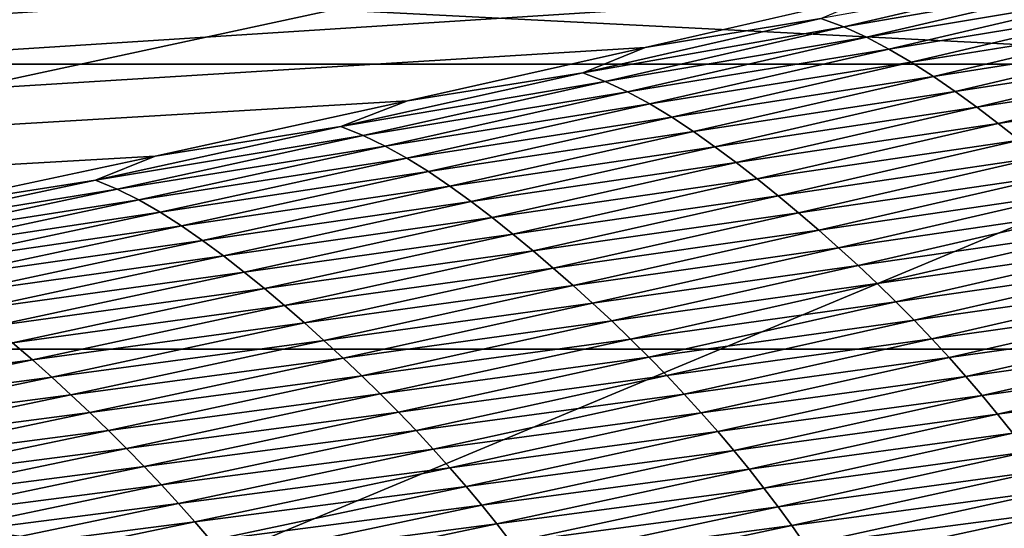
# Model space of a CAD drawing. Extents: x -65 to 446, y -88 to 1542.
# Tile 155 of 223: x 60.53 to 61.22, y -20.626 to -20.269. Entities that reach past the tile are written whole.
import ezdxf

# ---------------------------------------------------------------- set-up
doc = ezdxf.new("R2010")
doc.units = 0
doc.header["$LTSCALE"] = 74.25
for name, color, linetype in [('16', 7, 'CONTINUOUS'), ('34', 7, 'CONTINUOUS'), ('35', 7, 'CONTINUOUS'), ('360', 7, 'CONTINUOUS'), ('382', 7, 'CONTINUOUS'), ('522', 7, 'CONTINUOUS'), ('6', 7, 'CONTINUOUS'), ('730', 7, 'CONTINUOUS'), ('880', 7, 'CONTINUOUS'), ('884', 7, 'CONTINUOUS')]:
    doc.layers.add(name, color=color, linetype=linetype)

msp = doc.modelspace()

# ---------------------------------------------------------------- linework, layer by layer
at = {"layer": '16', "linetype": 'CONTINUOUS'}
for points in [[(61.5, -22.7), (61.5, -20.3), (55.75, -20.3, 9.95929), (61.5, -22.7)], [(61.5, -22.7), (55.75, -20.3, 9.95929), (55.75, -22.7, 9.95929), (61.5, -22.7)]]:
    msp.add_3dface(points, dxfattribs=at)
at = {"layer": '34', "linetype": 'CONTINUOUS'}
for points in [[(55.75, -20.3, -9.95929), (55.6, -20, -9.69948), (61.2, -20), (55.75, -20.3, -9.95929)], [(61.5, -20.3), (55.75, -20.3, -9.95929), (61.2, -20), (61.5, -20.3)]]:
    msp.add_3dface(points, dxfattribs=at)
at = {"layer": '35', "linetype": 'CONTINUOUS'}
for points in [[(61.5, -20.3), (61.2, -20), (55.6, -20, 9.69948), (61.5, -20.3)], [(61.5, -20.3), (55.6, -20, 9.69948), (55.75, -20.3, 9.95929), (61.5, -20.3)]]:
    msp.add_3dface(points, dxfattribs=at)
at = {"layer": '360', "color": 7, "linetype": 'CONTINUOUS'}
for points in [[(58.54071, -18.23446, -13.52983), (65.995, -19.13135, -0.4), (59.64452, -20.5, -12.76649), (58.54071, -18.23446, -13.52983)], [(59.64452, -20.5, -12.76649), (65.995, -19.13135, -0.4), (62.13891, -20.5, -10.42338), (59.64452, -20.5, -12.76649)]]:
    msp.add_3dface(points, dxfattribs=at)
at = {"layer": '382', "color": 7, "linetype": 'CONTINUOUS'}
for points in [[(56.64744, -20.85363, -14.3925), (56.70888, -20.5, -14.52553), (62.0278, -20.85356, -10.32798), (56.64744, -20.85363, -14.3925)], [(56.70888, -20.5, -14.52553), (59.64452, -20.5, -12.76649), (62.0278, -20.85356, -10.32798), (56.70888, -20.5, -14.52553)], [(59.64452, -20.5, -12.76649), (62.13891, -20.5, -10.42338), (62.0278, -20.85356, -10.32798), (59.64452, -20.5, -12.76649)]]:
    msp.add_3dface(points, dxfattribs=at)
at = {"layer": '522', "color": 7, "linetype": 'CONTINUOUS'}
for points in [[(63.9, -18.9401, 0), (50, -16.5, 13.9), (63.9, -32.5), (63.9, -18.9401, 0)], [(63.9, -32.5), (50, -16.5, 13.9), (59.82849, -32.32842, 9.82979), (63.9, -32.5)]]:
    msp.add_3dface(points, dxfattribs=at)
at = {"layer": '6', "linetype": 'CONTINUOUS'}
for points in [[(55.75, -20.3, -9.95929), (61.5, -20.3), (55.75, -22.7, -9.95929), (55.75, -20.3, -9.95929)], [(55.75, -22.7, -9.95929), (61.5, -20.3), (61.5, -22.7), (55.75, -22.7, -9.95929)]]:
    msp.add_3dface(points, dxfattribs=at)
at = {"layer": '730', "color": 7, "linetype": 'CONTINUOUS'}
for points in [[(59.9296, -20.0576, 9.8693), (50.23849, -20.9509, 13.99797), (61.90504, -20.06089, 9.88576), (59.9296, -20.0576, 9.8693)], [(61.90504, -20.06089, 9.88576), (50.23849, -20.9509, 13.99797), (61.7561, -20.09913, 10.07638), (61.90504, -20.06089, 9.88576)], [(61.7561, -20.09913, 10.07638), (50.23849, -20.9509, 13.99797), (61.60451, -20.1372, 10.26476), (61.7561, -20.09913, 10.07638)], [(61.60451, -20.1372, 10.26476), (50.23849, -20.9509, 13.99797), (61.45002, -20.17515, 10.45113), (61.60451, -20.1372, 10.26476)], [(61.45002, -20.17515, 10.45113), (50.23849, -20.9509, 13.99797), (61.29243, -20.213, 10.63567), (61.45002, -20.17515, 10.45113)], [(61.29243, -20.213, 10.63567), (50.23849, -20.9509, 13.99797), (61.13188, -20.25074, 10.81835), (61.29243, -20.213, 10.63567)], [(61.13188, -20.25074, 10.81835), (50.23849, -20.9509, 13.99797), (60.96829, -20.28834, 10.99908), (61.13188, -20.25074, 10.81835)], [(60.96829, -20.28834, 10.99908), (50.23849, -20.9509, 13.99797), (60.80153, -20.32578, 11.17779), (60.96829, -20.28834, 10.99908)], [(60.80153, -20.32578, 11.17779), (50.23849, -20.9509, 13.99797), (60.62457, -20.36458, 11.36171), (60.80153, -20.32578, 11.17779)], [(60.62457, -20.36458, 11.36171), (50.23849, -20.9509, 13.99797), (60.44416, -20.4032, 11.54353), (60.62457, -20.36458, 11.36171)]]:
    msp.add_3dface(points, dxfattribs=at)
at = {"layer": '880', "color": 7, "linetype": 'CONTINUOUS'}
for points in [[(61.27204, -20.23555, 10.73291), (61.09147, -20.26804, 10.89867), (61.10749, -20.27399, 10.9183), (61.27204, -20.23555, 10.73291)], [(61.27204, -20.23555, 10.73291), (61.10749, -20.27399, 10.9183), (61.2882, -20.24264, 10.75281), (61.27204, -20.23555, 10.73291)], [(61.2882, -20.24264, 10.75281), (61.10749, -20.27399, 10.9183), (61.12339, -20.2812, 10.93852), (61.2882, -20.24264, 10.75281)], [(61.2882, -20.24264, 10.75281), (61.12339, -20.2812, 10.93852), (61.30424, -20.25081, 10.7732), (61.2882, -20.24264, 10.75281)], [(61.13188, -20.25074, 10.81835), (60.96829, -20.28834, 10.99908), (61.09147, -20.26804, 10.89867), (61.13188, -20.25074, 10.81835)], [(61.30424, -20.25081, 10.7732), (61.12339, -20.2812, 10.93852), (61.13917, -20.28949, 10.95925), (61.30424, -20.25081, 10.7732)], [(61.30424, -20.25081, 10.7732), (61.13917, -20.28949, 10.95925), (61.32013, -20.25989, 10.79397), (61.30424, -20.25081, 10.7732)], [(61.32013, -20.25989, 10.79397), (61.13917, -20.28949, 10.95925), (61.15481, -20.29869, 10.98036), (61.32013, -20.25989, 10.79397)], [(61.32013, -20.25989, 10.79397), (61.15481, -20.29869, 10.98036), (61.33589, -20.26972, 10.81502), (61.32013, -20.25989, 10.79397)], [(61.09147, -20.26804, 10.89867), (60.96829, -20.28834, 10.99908), (60.92451, -20.30612, 11.08119), (61.09147, -20.26804, 10.89867)], [(61.09147, -20.26804, 10.89867), (60.92451, -20.30612, 11.08119), (61.10749, -20.27399, 10.9183), (61.09147, -20.26804, 10.89867)], [(61.33589, -20.26972, 10.81502), (61.15481, -20.29869, 10.98036), (61.17031, -20.30864, 11.00176), (61.33589, -20.26972, 10.81502)], [(61.33589, -20.26972, 10.81502), (61.17031, -20.30864, 11.00176), (61.35149, -20.28016, 10.83628), (61.33589, -20.26972, 10.81502)], [(61.10749, -20.27399, 10.9183), (60.92451, -20.30612, 11.08119), (60.94027, -20.31217, 11.10111), (61.10749, -20.27399, 10.9183)], [(61.10749, -20.27399, 10.9183), (60.94027, -20.31217, 11.10111), (61.12339, -20.2812, 10.93852), (61.10749, -20.27399, 10.9183)], [(61.12339, -20.2812, 10.93852), (60.94027, -20.31217, 11.10111), (60.95592, -20.31949, 11.12165), (61.12339, -20.2812, 10.93852)], [(61.12339, -20.2812, 10.93852), (60.95592, -20.31949, 11.12165), (61.13917, -20.28949, 10.95925), (61.12339, -20.2812, 10.93852)], [(61.35149, -20.28016, 10.83628), (61.17031, -20.30864, 11.00176), (61.18565, -20.3192, 11.02338), (61.35149, -20.28016, 10.83628)], [(61.35149, -20.28016, 10.83628), (61.18565, -20.3192, 11.02338), (61.36692, -20.29109, 10.85773), (61.35149, -20.28016, 10.83628)], [(60.96829, -20.28834, 10.99908), (60.80153, -20.32578, 11.17779), (60.92451, -20.30612, 11.08119), (60.96829, -20.28834, 10.99908)], [(61.13917, -20.28949, 10.95925), (60.95592, -20.31949, 11.12165), (60.97145, -20.3279, 11.14269), (61.13917, -20.28949, 10.95925)], [(61.13917, -20.28949, 10.95925), (60.97145, -20.3279, 11.14269), (61.15481, -20.29869, 10.98036), (61.13917, -20.28949, 10.95925)], [(61.36692, -20.29109, 10.85773), (61.18565, -20.3192, 11.02338), (61.20082, -20.33023, 11.04518), (61.36692, -20.29109, 10.85773)], [(61.36692, -20.29109, 10.85773), (61.20082, -20.33023, 11.04518), (61.38217, -20.30239, 10.87934), (61.36692, -20.29109, 10.85773)], [(61.15481, -20.29869, 10.98036), (60.97145, -20.3279, 11.14269), (60.98684, -20.33722, 11.16412), (61.15481, -20.29869, 10.98036)], [(61.15481, -20.29869, 10.98036), (60.98684, -20.33722, 11.16412), (61.17031, -20.30864, 11.00176), (61.15481, -20.29869, 10.98036)], [(61.38217, -20.30239, 10.87934), (61.20082, -20.33023, 11.04518), (61.21582, -20.34163, 11.06716), (61.38217, -20.30239, 10.87934)], [(61.38217, -20.30239, 10.87934), (61.21582, -20.34163, 11.06716), (61.39723, -20.31399, 10.90108), (61.38217, -20.30239, 10.87934)], [(60.92451, -20.30612, 11.08119), (60.80153, -20.32578, 11.17779), (60.75492, -20.34391, 11.26106), (60.92451, -20.30612, 11.08119)], [(60.92451, -20.30612, 11.08119), (60.75492, -20.34391, 11.26106), (60.94027, -20.31217, 11.10111), (60.92451, -20.30612, 11.08119)], [(61.17031, -20.30864, 11.00176), (60.98684, -20.33722, 11.16412), (61.00209, -20.34729, 11.18586), (61.17031, -20.30864, 11.00176)], [(61.17031, -20.30864, 11.00176), (61.00209, -20.34729, 11.18586), (61.18565, -20.3192, 11.02338), (61.17031, -20.30864, 11.00176)], [(60.94027, -20.31217, 11.10111), (60.75492, -20.34391, 11.26106), (60.77045, -20.35007, 11.28126), (60.94027, -20.31217, 11.10111)], [(60.94027, -20.31217, 11.10111), (60.77045, -20.35007, 11.28126), (60.95592, -20.31949, 11.12165), (60.94027, -20.31217, 11.10111)], [(61.39723, -20.31399, 10.90108), (61.21582, -20.34163, 11.06716), (61.23063, -20.35332, 11.08926), (61.39723, -20.31399, 10.90108)], [(60.95592, -20.31949, 11.12165), (60.77045, -20.35007, 11.28126), (60.78586, -20.35749, 11.30208), (60.95592, -20.31949, 11.12165)], [(60.95592, -20.31949, 11.12165), (60.78586, -20.35749, 11.30208), (60.97145, -20.3279, 11.14269), (60.95592, -20.31949, 11.12165)], [(61.18565, -20.3192, 11.02338), (61.00209, -20.34729, 11.18586), (61.01718, -20.35795, 11.20781), (61.18565, -20.3192, 11.02338)], [(61.18565, -20.3192, 11.02338), (61.01718, -20.35795, 11.20781), (61.20082, -20.33023, 11.04518), (61.18565, -20.3192, 11.02338)], [(60.80153, -20.32578, 11.17779), (60.62457, -20.36458, 11.36171), (60.75492, -20.34391, 11.26106), (60.80153, -20.32578, 11.17779)], [(60.97145, -20.3279, 11.14269), (60.78586, -20.35749, 11.30208), (60.80114, -20.36601, 11.32342), (60.97145, -20.3279, 11.14269)], [(60.97145, -20.3279, 11.14269), (60.80114, -20.36601, 11.32342), (60.98684, -20.33722, 11.16412), (60.97145, -20.3279, 11.14269)], [(61.20082, -20.33023, 11.04518), (61.01718, -20.35795, 11.20781), (61.03211, -20.36909, 11.22995), (61.20082, -20.33023, 11.04518)], [(61.20082, -20.33023, 11.04518), (61.03211, -20.36909, 11.22995), (61.21582, -20.34163, 11.06716), (61.20082, -20.33023, 11.04518)], [(60.98684, -20.33722, 11.16412), (60.80114, -20.36601, 11.32342), (60.81629, -20.37545, 11.34517), (60.98684, -20.33722, 11.16412)], [(60.98684, -20.33722, 11.16412), (60.81629, -20.37545, 11.34517), (61.00209, -20.34729, 11.18586), (60.98684, -20.33722, 11.16412)], [(60.75492, -20.34391, 11.26106), (60.62457, -20.36458, 11.36171), (60.58274, -20.38139, 11.43823), (60.75492, -20.34391, 11.26106)], [(60.75492, -20.34391, 11.26106), (60.58274, -20.38139, 11.43823), (60.77045, -20.35007, 11.28126), (60.75492, -20.34391, 11.26106)], [(61.21582, -20.34163, 11.06716), (61.03211, -20.36909, 11.22995), (61.04686, -20.38059, 11.25227), (61.21582, -20.34163, 11.06716)], [(61.21582, -20.34163, 11.06716), (61.04686, -20.38059, 11.25227), (61.23063, -20.35332, 11.08926), (61.21582, -20.34163, 11.06716)], [(60.77045, -20.35007, 11.28126), (60.58274, -20.38139, 11.43823), (60.59804, -20.38765, 11.4587), (60.77045, -20.35007, 11.28126)], [(60.77045, -20.35007, 11.28126), (60.59804, -20.38765, 11.4587), (60.78586, -20.35749, 11.30208), (60.77045, -20.35007, 11.28126)], [(61.00209, -20.34729, 11.18586), (60.81629, -20.37545, 11.34517), (60.83129, -20.38563, 11.36721), (61.00209, -20.34729, 11.18586)], [(61.00209, -20.34729, 11.18586), (60.83129, -20.38563, 11.36721), (61.01718, -20.35795, 11.20781), (61.00209, -20.34729, 11.18586)], [(60.78586, -20.35749, 11.30208), (60.59804, -20.38765, 11.4587), (60.61321, -20.39518, 11.4798), (60.78586, -20.35749, 11.30208)], [(60.78586, -20.35749, 11.30208), (60.61321, -20.39518, 11.4798), (60.80114, -20.36601, 11.32342), (60.78586, -20.35749, 11.30208)], [(61.01718, -20.35795, 11.20781), (60.83129, -20.38563, 11.36721), (60.84615, -20.3964, 11.38948), (61.01718, -20.35795, 11.20781)], [(61.01718, -20.35795, 11.20781), (60.84615, -20.3964, 11.38948), (61.03211, -20.36909, 11.22995), (61.01718, -20.35795, 11.20781)], [(61.23063, -20.35332, 11.08926), (61.04686, -20.38059, 11.25227), (61.06142, -20.39235, 11.27472), (61.23063, -20.35332, 11.08926)], [(61.23063, -20.35332, 11.08926), (61.06142, -20.39235, 11.27472), (61.24524, -20.36524, 11.11139), (61.23063, -20.35332, 11.08926)], [(60.62457, -20.36458, 11.36171), (60.44416, -20.4032, 11.54353), (60.58274, -20.38139, 11.43823), (60.62457, -20.36458, 11.36171)], [(60.80114, -20.36601, 11.32342), (60.61321, -20.39518, 11.4798), (60.62826, -20.40381, 11.50142), (60.80114, -20.36601, 11.32342)], [(60.80114, -20.36601, 11.32342), (60.62826, -20.40381, 11.50142), (60.81629, -20.37545, 11.34517), (60.80114, -20.36601, 11.32342)], [(61.24524, -20.36524, 11.11139), (61.06142, -20.39235, 11.27472), (61.07578, -20.40434, 11.2972), (61.24524, -20.36524, 11.11139)], [(61.24524, -20.36524, 11.11139), (61.07578, -20.40434, 11.2972), (61.25961, -20.37736, 11.13344), (61.24524, -20.36524, 11.11139)], [(61.03211, -20.36909, 11.22995), (60.84615, -20.3964, 11.38948), (60.86083, -20.40764, 11.41194), (61.03211, -20.36909, 11.22995)], [(61.03211, -20.36909, 11.22995), (60.86083, -20.40764, 11.41194), (61.04686, -20.38059, 11.25227), (61.03211, -20.36909, 11.22995)], [(60.81629, -20.37545, 11.34517), (60.62826, -20.40381, 11.50142), (60.64317, -20.41335, 11.52345), (60.81629, -20.37545, 11.34517)], [(60.81629, -20.37545, 11.34517), (60.64317, -20.41335, 11.52345), (60.83129, -20.38563, 11.36721), (60.81629, -20.37545, 11.34517)], [(61.25961, -20.37736, 11.13344), (61.07578, -20.40434, 11.2972), (61.08992, -20.41651, 11.31961), (61.25961, -20.37736, 11.13344)], [(61.25961, -20.37736, 11.13344), (61.08992, -20.41651, 11.31961), (61.27375, -20.38965, 11.15532), (61.25961, -20.37736, 11.13344)], [(60.58274, -20.38139, 11.43823), (60.44416, -20.4032, 11.54353), (60.40798, -20.41855, 11.61269), (60.58274, -20.38139, 11.43823)], [(60.58274, -20.38139, 11.43823), (60.40798, -20.41855, 11.61269), (60.59804, -20.38765, 11.4587), (60.58274, -20.38139, 11.43823)], [(60.83129, -20.38563, 11.36721), (60.64317, -20.41335, 11.52345), (60.65794, -20.42365, 11.54579), (60.83129, -20.38563, 11.36721)], [(60.83129, -20.38563, 11.36721), (60.65794, -20.42365, 11.54579), (60.84615, -20.3964, 11.38948), (60.83129, -20.38563, 11.36721)], [(61.04686, -20.38059, 11.25227), (60.86083, -20.40764, 11.41194), (60.87534, -20.41922, 11.43459), (61.04686, -20.38059, 11.25227)], [(61.04686, -20.38059, 11.25227), (60.87534, -20.41922, 11.43459), (61.06142, -20.39235, 11.27472), (61.04686, -20.38059, 11.25227)], [(60.59804, -20.38765, 11.4587), (60.40798, -20.41855, 11.61269), (60.42305, -20.4249, 11.63341), (60.59804, -20.38765, 11.4587)], [(60.59804, -20.38765, 11.4587), (60.42305, -20.4249, 11.63341), (60.61321, -20.39518, 11.4798), (60.59804, -20.38765, 11.4587)], [(61.06142, -20.39235, 11.27472), (60.87534, -20.41922, 11.43459), (60.88967, -20.43106, 11.45737), (61.06142, -20.39235, 11.27472)], [(61.06142, -20.39235, 11.27472), (60.88967, -20.43106, 11.45737), (61.07578, -20.40434, 11.2972), (61.06142, -20.39235, 11.27472)], [(61.27375, -20.38965, 11.15532), (61.08992, -20.41651, 11.31961), (61.10382, -20.42884, 11.34184), (61.27375, -20.38965, 11.15532)], [(61.27375, -20.38965, 11.15532), (61.10382, -20.42884, 11.34184), (61.28763, -20.4021, 11.17692), (61.27375, -20.38965, 11.15532)], [(60.61321, -20.39518, 11.4798), (60.42305, -20.4249, 11.63341), (60.438, -20.43253, 11.65476), (60.61321, -20.39518, 11.4798)], [(60.61321, -20.39518, 11.4798), (60.438, -20.43253, 11.65476), (60.62826, -20.40381, 11.50142), (60.61321, -20.39518, 11.4798)], [(60.84615, -20.3964, 11.38948), (60.65794, -20.42365, 11.54579), (60.67255, -20.43452, 11.56836), (60.84615, -20.3964, 11.38948)], [(60.84615, -20.3964, 11.38948), (60.67255, -20.43452, 11.56836), (60.86083, -20.40764, 11.41194), (60.84615, -20.3964, 11.38948)], [(60.62826, -20.40381, 11.50142), (60.438, -20.43253, 11.65476), (60.45281, -20.44127, 11.67665), (60.62826, -20.40381, 11.50142)], [(60.62826, -20.40381, 11.50142), (60.45281, -20.44127, 11.67665), (60.64317, -20.41335, 11.52345), (60.62826, -20.40381, 11.50142)], [(60.86083, -20.40764, 11.41194), (60.67255, -20.43452, 11.56836), (60.687, -20.44585, 11.59113), (60.86083, -20.40764, 11.41194)], [(60.86083, -20.40764, 11.41194), (60.687, -20.44585, 11.59113), (60.87534, -20.41922, 11.43459), (60.86083, -20.40764, 11.41194)], [(61.07578, -20.40434, 11.2972), (60.88967, -20.43106, 11.45737), (60.90379, -20.44311, 11.48019), (61.07578, -20.40434, 11.2972)], [(61.07578, -20.40434, 11.2972), (60.90379, -20.44311, 11.48019), (61.08992, -20.41651, 11.31961), (61.07578, -20.40434, 11.2972)], [(61.28763, -20.4021, 11.17692), (61.10382, -20.42884, 11.34184), (61.11747, -20.44132, 11.36379), (61.28763, -20.4021, 11.17692)], [(61.28763, -20.4021, 11.17692), (61.11747, -20.44132, 11.36379), (61.30124, -20.41472, 11.19817), (61.28763, -20.4021, 11.17692)], [(60.64317, -20.41335, 11.52345), (60.45281, -20.44127, 11.67665), (60.46749, -20.45093, 11.69896), (60.64317, -20.41335, 11.52345)], [(60.64317, -20.41335, 11.52345), (60.46749, -20.45093, 11.69896), (60.65794, -20.42365, 11.54579), (60.64317, -20.41335, 11.52345)], [(61.30124, -20.41472, 11.19817), (61.11747, -20.44132, 11.36379), (61.13085, -20.45395, 11.38538), (61.30124, -20.41472, 11.19817)], [(61.30124, -20.41472, 11.19817), (61.13085, -20.45395, 11.38538), (61.31455, -20.4275, 11.21895), (61.30124, -20.41472, 11.19817)], [(60.87534, -20.41922, 11.43459), (60.687, -20.44585, 11.59113), (60.70128, -20.45752, 11.61409), (60.87534, -20.41922, 11.43459)], [(60.87534, -20.41922, 11.43459), (60.70128, -20.45752, 11.61409), (60.88967, -20.43106, 11.45737), (60.87534, -20.41922, 11.43459)], [(61.08992, -20.41651, 11.31961), (60.90379, -20.44311, 11.48019), (60.91769, -20.45533, 11.50293), (61.08992, -20.41651, 11.31961)], [(61.08992, -20.41651, 11.31961), (60.91769, -20.45533, 11.50293), (61.10382, -20.42884, 11.34184), (61.08992, -20.41651, 11.31961)], [(60.65794, -20.42365, 11.54579), (60.46749, -20.45093, 11.69896), (60.48203, -20.46132, 11.72158), (60.65794, -20.42365, 11.54579)], [(60.65794, -20.42365, 11.54579), (60.48203, -20.46132, 11.72158), (60.67255, -20.43452, 11.56836), (60.65794, -20.42365, 11.54579)], [(61.31455, -20.4275, 11.21895), (61.13085, -20.45395, 11.38538), (61.14395, -20.46673, 11.40651), (61.31455, -20.4275, 11.21895)], [(61.31455, -20.4275, 11.21895), (61.14395, -20.46673, 11.40651), (61.32756, -20.44043, 11.23918), (61.31455, -20.4275, 11.21895)], [(60.67255, -20.43452, 11.56836), (60.48203, -20.46132, 11.72158), (60.49641, -20.47229, 11.74443), (60.67255, -20.43452, 11.56836)], [(60.67255, -20.43452, 11.56836), (60.49641, -20.47229, 11.74443), (60.687, -20.44585, 11.59113), (60.67255, -20.43452, 11.56836)], [(60.88967, -20.43106, 11.45737), (60.70128, -20.45752, 11.61409), (60.71537, -20.46943, 11.63718), (60.88967, -20.43106, 11.45737)], [(60.88967, -20.43106, 11.45737), (60.71537, -20.46943, 11.63718), (60.90379, -20.44311, 11.48019), (60.88967, -20.43106, 11.45737)], [(61.10382, -20.42884, 11.34184), (60.91769, -20.45533, 11.50293), (60.93136, -20.4677, 11.52549), (61.10382, -20.42884, 11.34184)], [(61.10382, -20.42884, 11.34184), (60.93136, -20.4677, 11.52549), (61.11747, -20.44132, 11.36379), (61.10382, -20.42884, 11.34184)], [(61.11747, -20.44132, 11.36379), (60.93136, -20.4677, 11.52549), (60.94479, -20.4802, 11.54778), (61.11747, -20.44132, 11.36379)], [(61.11747, -20.44132, 11.36379), (60.94479, -20.4802, 11.54778), (61.13085, -20.45395, 11.38538), (61.11747, -20.44132, 11.36379)], [(61.32756, -20.44043, 11.23918), (61.14395, -20.46673, 11.40651), (61.15674, -20.47964, 11.42707), (61.32756, -20.44043, 11.23918)], [(61.32756, -20.44043, 11.23918), (61.15674, -20.47964, 11.42707), (61.34025, -20.4535, 11.25877), (61.32756, -20.44043, 11.23918)], [(60.687, -20.44585, 11.59113), (60.49641, -20.47229, 11.74443), (60.51063, -20.48372, 11.76749), (60.687, -20.44585, 11.59113)], [(60.687, -20.44585, 11.59113), (60.51063, -20.48372, 11.76749), (60.70128, -20.45752, 11.61409), (60.687, -20.44585, 11.59113)], [(60.90379, -20.44311, 11.48019), (60.71537, -20.46943, 11.63718), (60.72925, -20.48154, 11.66031), (60.90379, -20.44311, 11.48019)], [(60.90379, -20.44311, 11.48019), (60.72925, -20.48154, 11.66031), (60.91769, -20.45533, 11.50293), (60.90379, -20.44311, 11.48019)], [(60.91769, -20.45533, 11.50293), (60.72925, -20.48154, 11.66031), (60.74293, -20.49381, 11.68337), (60.91769, -20.45533, 11.50293)], [(60.91769, -20.45533, 11.50293), (60.74293, -20.49381, 11.68337), (60.93136, -20.4677, 11.52549), (60.91769, -20.45533, 11.50293)], [(61.13085, -20.45395, 11.38538), (60.94479, -20.4802, 11.54778), (60.95794, -20.49284, 11.56969), (61.13085, -20.45395, 11.38538)], [(61.13085, -20.45395, 11.38538), (60.95794, -20.49284, 11.56969), (61.14395, -20.46673, 11.40651), (61.13085, -20.45395, 11.38538)], [(61.34025, -20.4535, 11.25877), (61.15674, -20.47964, 11.42707), (61.16921, -20.49269, 11.44699), (61.34025, -20.4535, 11.25877)], [(61.34025, -20.4535, 11.25877), (61.16921, -20.49269, 11.44699), (61.35258, -20.4667, 11.27761), (61.34025, -20.4535, 11.25877)], [(60.70128, -20.45752, 11.61409), (60.51063, -20.48372, 11.76749), (60.52467, -20.49547, 11.79074), (60.70128, -20.45752, 11.61409)], [(60.70128, -20.45752, 11.61409), (60.52467, -20.49547, 11.79074), (60.71537, -20.46943, 11.63718), (60.70128, -20.45752, 11.61409)], [(60.71537, -20.46943, 11.63718), (60.52467, -20.49547, 11.79074), (60.53852, -20.50745, 11.81414), (60.71537, -20.46943, 11.63718)], [(60.71537, -20.46943, 11.63718), (60.53852, -20.50745, 11.81414), (60.72925, -20.48154, 11.66031), (60.71537, -20.46943, 11.63718)], [(60.93136, -20.4677, 11.52549), (60.74293, -20.49381, 11.68337), (60.75637, -20.50621, 11.70624), (60.93136, -20.4677, 11.52549)], [(60.93136, -20.4677, 11.52549), (60.75637, -20.50621, 11.70624), (60.94479, -20.4802, 11.54778), (60.93136, -20.4677, 11.52549)], [(61.14395, -20.46673, 11.40651), (60.95794, -20.49284, 11.56969), (60.97082, -20.50561, 11.59114), (61.14395, -20.46673, 11.40651)], [(61.14395, -20.46673, 11.40651), (60.97082, -20.50561, 11.59114), (61.15674, -20.47964, 11.42707), (61.14395, -20.46673, 11.40651)], [(61.35258, -20.4667, 11.27761), (61.16921, -20.49269, 11.44699), (61.18134, -20.50584, 11.46615), (61.35258, -20.4667, 11.27761)], [(61.35258, -20.4667, 11.27761), (61.18134, -20.50584, 11.46615), (61.36454, -20.47999, 11.29562), (61.35258, -20.4667, 11.27761)], [(60.72925, -20.48154, 11.66031), (60.53852, -20.50745, 11.81414), (60.55218, -20.51962, 11.83757), (60.72925, -20.48154, 11.66031)], [(60.72925, -20.48154, 11.66031), (60.55218, -20.51962, 11.83757), (60.74293, -20.49381, 11.68337), (60.72925, -20.48154, 11.66031)], [(60.94479, -20.4802, 11.54778), (60.75637, -20.50621, 11.70624), (60.76958, -20.51874, 11.72885), (60.94479, -20.4802, 11.54778)], [(60.94479, -20.4802, 11.54778), (60.76958, -20.51874, 11.72885), (60.95794, -20.49284, 11.56969), (60.94479, -20.4802, 11.54778)], [(61.15674, -20.47964, 11.42707), (60.97082, -20.50561, 11.59114), (60.9834, -20.51851, 11.61203), (61.15674, -20.47964, 11.42707)], [(61.15674, -20.47964, 11.42707), (60.9834, -20.51851, 11.61203), (61.16921, -20.49269, 11.44699), (61.15674, -20.47964, 11.42707)], [(61.36454, -20.47999, 11.29562), (61.18134, -20.50584, 11.46615), (61.19309, -20.51908, 11.48446), (61.36454, -20.47999, 11.29562)], [(61.36454, -20.47999, 11.29562), (61.19309, -20.51908, 11.48446), (61.37609, -20.49334, 11.3127), (61.36454, -20.47999, 11.29562)], [(60.52467, -20.49547, 11.79074), (60.3455, -20.53305, 11.96456), (60.53852, -20.50745, 11.81414), (60.52467, -20.49547, 11.79074)], [(60.74293, -20.49381, 11.68337), (60.55218, -20.51962, 11.83757), (60.56562, -20.53194, 11.86092), (60.74293, -20.49381, 11.68337)], [(60.74293, -20.49381, 11.68337), (60.56562, -20.53194, 11.86092), (60.75637, -20.50621, 11.70624), (60.74293, -20.49381, 11.68337)], [(60.95794, -20.49284, 11.56969), (60.76958, -20.51874, 11.72885), (60.78252, -20.53139, 11.75108), (60.95794, -20.49284, 11.56969)], [(60.95794, -20.49284, 11.56969), (60.78252, -20.53139, 11.75108), (60.97082, -20.50561, 11.59114), (60.95794, -20.49284, 11.56969)], [(61.16921, -20.49269, 11.44699), (60.9834, -20.51851, 11.61203), (60.99566, -20.53153, 11.63225), (61.16921, -20.49269, 11.44699)], [(61.16921, -20.49269, 11.44699), (60.99566, -20.53153, 11.63225), (61.18134, -20.50584, 11.46615), (61.16921, -20.49269, 11.44699)], [(61.37609, -20.49334, 11.3127), (61.19309, -20.51908, 11.48446), (61.20443, -20.53236, 11.50183), (61.37609, -20.49334, 11.3127)], [(61.37609, -20.49334, 11.3127), (61.20443, -20.53236, 11.50183), (61.38723, -20.50671, 11.32877), (61.37609, -20.49334, 11.3127)], [(60.53852, -20.50745, 11.81414), (60.3455, -20.53305, 11.96456), (60.35913, -20.5451, 11.98823), (60.53852, -20.50745, 11.81414)], [(60.53852, -20.50745, 11.81414), (60.35913, -20.5451, 11.98823), (60.55218, -20.51962, 11.83757), (60.53852, -20.50745, 11.81414)], [(60.75637, -20.50621, 11.70624), (60.56562, -20.53194, 11.86092), (60.57885, -20.54437, 11.88411), (60.75637, -20.50621, 11.70624)], [(60.75637, -20.50621, 11.70624), (60.57885, -20.54437, 11.88411), (60.76958, -20.51874, 11.72885), (60.75637, -20.50621, 11.70624)], [(60.97082, -20.50561, 11.59114), (60.78252, -20.53139, 11.75108), (60.79518, -20.54415, 11.77284), (60.97082, -20.50561, 11.59114)], [(60.97082, -20.50561, 11.59114), (60.79518, -20.54415, 11.77284), (60.9834, -20.51851, 11.61203), (60.97082, -20.50561, 11.59114)], [(61.18134, -20.50584, 11.46615), (60.99566, -20.53153, 11.63225), (61.00758, -20.54464, 11.65171), (61.18134, -20.50584, 11.46615)], [(61.18134, -20.50584, 11.46615), (61.00758, -20.54464, 11.65171), (61.19309, -20.51908, 11.48446), (61.18134, -20.50584, 11.46615)], [(61.38723, -20.50671, 11.32877), (61.20443, -20.53236, 11.50183), (61.21538, -20.54564, 11.51818), (61.38723, -20.50671, 11.32877)], [(61.38723, -20.50671, 11.32877), (61.21538, -20.54564, 11.51818), (61.39799, -20.52004, 11.34375), (61.38723, -20.50671, 11.32877)], [(60.55218, -20.51962, 11.83757), (60.35913, -20.5451, 11.98823), (60.37255, -20.55733, 12.01195), (60.55218, -20.51962, 11.83757)], [(60.55218, -20.51962, 11.83757), (60.37255, -20.55733, 12.01195), (60.56562, -20.53194, 11.86092), (60.55218, -20.51962, 11.83757)], [(60.76958, -20.51874, 11.72885), (60.57885, -20.54437, 11.88411), (60.59183, -20.55691, 11.90701), (60.76958, -20.51874, 11.72885)], [(60.76958, -20.51874, 11.72885), (60.59183, -20.55691, 11.90701), (60.78252, -20.53139, 11.75108), (60.76958, -20.51874, 11.72885)], [(60.9834, -20.51851, 11.61203), (60.79518, -20.54415, 11.77284), (60.80755, -20.55703, 11.79402), (60.9834, -20.51851, 11.61203)], [(60.9834, -20.51851, 11.61203), (60.80755, -20.55703, 11.79402), (60.99566, -20.53153, 11.63225), (60.9834, -20.51851, 11.61203)], [(61.19309, -20.51908, 11.48446), (61.00758, -20.54464, 11.65171), (61.01913, -20.55782, 11.67031), (61.19309, -20.51908, 11.48446)], [(61.19309, -20.51908, 11.48446), (61.01913, -20.55782, 11.67031), (61.20443, -20.53236, 11.50183), (61.19309, -20.51908, 11.48446)], [(61.39799, -20.52004, 11.34375), (61.21538, -20.54564, 11.51818), (61.22594, -20.55888, 11.53342), (61.39799, -20.52004, 11.34375)], [(60.56562, -20.53194, 11.86092), (60.37255, -20.55733, 12.01195), (60.38577, -20.56969, 12.0356), (60.56562, -20.53194, 11.86092)], [(60.56562, -20.53194, 11.86092), (60.38577, -20.56969, 12.0356), (60.57885, -20.54437, 11.88411), (60.56562, -20.53194, 11.86092)], [(60.78252, -20.53139, 11.75108), (60.59183, -20.55691, 11.90701), (60.60455, -20.56957, 11.92954), (60.78252, -20.53139, 11.75108)], [(60.78252, -20.53139, 11.75108), (60.60455, -20.56957, 11.92954), (60.79518, -20.54415, 11.77284), (60.78252, -20.53139, 11.75108)], [(60.99566, -20.53153, 11.63225), (60.80755, -20.55703, 11.79402), (60.8196, -20.57001, 11.81454), (60.99566, -20.53153, 11.63225)], [(60.99566, -20.53153, 11.63225), (60.8196, -20.57001, 11.81454), (61.00758, -20.54464, 11.65171), (60.99566, -20.53153, 11.63225)], [(61.20443, -20.53236, 11.50183), (61.01913, -20.55782, 11.67031), (61.03028, -20.57103, 11.68796), (61.20443, -20.53236, 11.50183)], [(61.20443, -20.53236, 11.50183), (61.03028, -20.57103, 11.68796), (61.21538, -20.54564, 11.51818), (61.20443, -20.53236, 11.50183)], [(60.57885, -20.54437, 11.88411), (60.38577, -20.56969, 12.0356), (60.39877, -20.58215, 12.05907), (60.57885, -20.54437, 11.88411)], [(60.57885, -20.54437, 11.88411), (60.39877, -20.58215, 12.05907), (60.59183, -20.55691, 11.90701), (60.57885, -20.54437, 11.88411)], [(60.79518, -20.54415, 11.77284), (60.60455, -20.56957, 11.92954), (60.617, -20.58232, 11.95159), (60.79518, -20.54415, 11.77284)], [(60.79518, -20.54415, 11.77284), (60.617, -20.58232, 11.95159), (60.80755, -20.55703, 11.79402), (60.79518, -20.54415, 11.77284)], [(61.00758, -20.54464, 11.65171), (60.8196, -20.57001, 11.81454), (60.83132, -20.58308, 11.83428), (61.00758, -20.54464, 11.65171)], [(61.00758, -20.54464, 11.65171), (60.83132, -20.58308, 11.83428), (61.01913, -20.55782, 11.67031), (61.00758, -20.54464, 11.65171)], [(61.21538, -20.54564, 11.51818), (61.03028, -20.57103, 11.68796), (61.04103, -20.58423, 11.70457), (61.21538, -20.54564, 11.51818)], [(61.21538, -20.54564, 11.51818), (61.04103, -20.58423, 11.70457), (61.22594, -20.55888, 11.53342), (61.21538, -20.54564, 11.51818)], [(60.59183, -20.55691, 11.90701), (60.39877, -20.58215, 12.05907), (60.41153, -20.59471, 12.08226), (60.59183, -20.55691, 11.90701)], [(60.59183, -20.55691, 11.90701), (60.41153, -20.59471, 12.08226), (60.60455, -20.56957, 11.92954), (60.59183, -20.55691, 11.90701)], [(60.80755, -20.55703, 11.79402), (60.617, -20.58232, 11.95159), (60.62916, -20.59518, 11.97306), (60.80755, -20.55703, 11.79402)], [(60.80755, -20.55703, 11.79402), (60.62916, -20.59518, 11.97306), (60.8196, -20.57001, 11.81454), (60.80755, -20.55703, 11.79402)], [(61.01913, -20.55782, 11.67031), (60.83132, -20.58308, 11.83428), (60.84267, -20.59621, 11.85316), (61.01913, -20.55782, 11.67031)], [(61.01913, -20.55782, 11.67031), (60.84267, -20.59621, 11.85316), (61.03028, -20.57103, 11.68796), (61.01913, -20.55782, 11.67031)], [(61.22594, -20.55888, 11.53342), (61.04103, -20.58423, 11.70457), (61.05141, -20.59738, 11.72006), (61.22594, -20.55888, 11.53342)], [(61.22594, -20.55888, 11.53342), (61.05141, -20.59738, 11.72006), (61.23613, -20.57208, 11.54747), (61.22594, -20.55888, 11.53342)], [(60.60455, -20.56957, 11.92954), (60.41153, -20.59471, 12.08226), (60.42404, -20.60737, 12.10507), (60.60455, -20.56957, 11.92954)], [(60.60455, -20.56957, 11.92954), (60.42404, -20.60737, 12.10507), (60.617, -20.58232, 11.95159), (60.60455, -20.56957, 11.92954)], [(60.8196, -20.57001, 11.81454), (60.62916, -20.59518, 11.97306), (60.64101, -20.60814, 11.99386), (60.8196, -20.57001, 11.81454)], [(60.8196, -20.57001, 11.81454), (60.64101, -20.60814, 11.99386), (60.83132, -20.58308, 11.83428), (60.8196, -20.57001, 11.81454)], [(61.03028, -20.57103, 11.68796), (60.84267, -20.59621, 11.85316), (60.85362, -20.60935, 11.87107), (61.03028, -20.57103, 11.68796)], [(61.03028, -20.57103, 11.68796), (60.85362, -20.60935, 11.87107), (61.04103, -20.58423, 11.70457), (61.03028, -20.57103, 11.68796)], [(61.23613, -20.57208, 11.54747), (61.05141, -20.59738, 11.72006), (61.06142, -20.61046, 11.73435), (61.23613, -20.57208, 11.54747)], [(61.23613, -20.57208, 11.54747), (61.06142, -20.61046, 11.73435), (61.24595, -20.58537, 11.56019), (61.23613, -20.57208, 11.54747)], [(60.617, -20.58232, 11.95159), (60.42404, -20.60737, 12.10507), (60.43628, -20.62013, 12.1274), (60.617, -20.58232, 11.95159)], [(60.617, -20.58232, 11.95159), (60.43628, -20.62013, 12.1274), (60.62916, -20.59518, 11.97306), (60.617, -20.58232, 11.95159)], [(60.83132, -20.58308, 11.83428), (60.64101, -20.60814, 11.99386), (60.65253, -20.62116, 12.01388), (60.83132, -20.58308, 11.83428)], [(60.83132, -20.58308, 11.83428), (60.65253, -20.62116, 12.01388), (60.84267, -20.59621, 11.85316), (60.83132, -20.58308, 11.83428)], [(61.04103, -20.58423, 11.70457), (60.85362, -20.60935, 11.87107), (60.86418, -20.62246, 11.88794), (61.04103, -20.58423, 11.70457)], [(61.04103, -20.58423, 11.70457), (60.86418, -20.62246, 11.88794), (61.05141, -20.59738, 11.72006), (61.04103, -20.58423, 11.70457)], [(61.24595, -20.58537, 11.56019), (61.06142, -20.61046, 11.73435), (61.07106, -20.62364, 11.74729), (61.24595, -20.58537, 11.56019)], [(61.24595, -20.58537, 11.56019), (61.07106, -20.62364, 11.74729), (61.25538, -20.59896, 11.57146), (61.24595, -20.58537, 11.56019)], [(60.62916, -20.59518, 11.97306), (60.43628, -20.62013, 12.1274), (60.44823, -20.63296, 12.14915), (60.62916, -20.59518, 11.97306)], [(60.62916, -20.59518, 11.97306), (60.44823, -20.63296, 12.14915), (60.64101, -20.60814, 11.99386), (60.62916, -20.59518, 11.97306)], [(60.84267, -20.59621, 11.85316), (60.65253, -20.62116, 12.01388), (60.66368, -20.63423, 12.03302), (60.84267, -20.59621, 11.85316)], [(60.84267, -20.59621, 11.85316), (60.66368, -20.63423, 12.03302), (60.85362, -20.60935, 11.87107), (60.84267, -20.59621, 11.85316)], [(61.05141, -20.59738, 11.72006), (60.86418, -20.62246, 11.88794), (60.87437, -20.63551, 11.90367), (61.05141, -20.59738, 11.72006)], [(61.05141, -20.59738, 11.72006), (60.87437, -20.63551, 11.90367), (61.06142, -20.61046, 11.73435), (61.05141, -20.59738, 11.72006)], [(61.25538, -20.59896, 11.57146), (61.07106, -20.62364, 11.74729), (61.08032, -20.6371, 11.75874), (61.25538, -20.59896, 11.57146)], [(61.25538, -20.59896, 11.57146), (61.08032, -20.6371, 11.75874), (61.2644, -20.61301, 11.58108), (61.25538, -20.59896, 11.57146)], [(60.64101, -20.60814, 11.99386), (60.44823, -20.63296, 12.14915), (60.45987, -20.64589, 12.17021), (60.64101, -20.60814, 11.99386)], [(60.64101, -20.60814, 11.99386), (60.45987, -20.64589, 12.17021), (60.65253, -20.62116, 12.01388), (60.64101, -20.60814, 11.99386)], [(60.85362, -20.60935, 11.87107), (60.66368, -20.63423, 12.03302), (60.67444, -20.6473, 12.05118), (60.85362, -20.60935, 11.87107)], [(60.85362, -20.60935, 11.87107), (60.67444, -20.6473, 12.05118), (60.86418, -20.62246, 11.88794), (60.85362, -20.60935, 11.87107)], [(61.06142, -20.61046, 11.73435), (60.87437, -20.63551, 11.90367), (60.8842, -20.64849, 11.91817), (61.06142, -20.61046, 11.73435)], [(61.06142, -20.61046, 11.73435), (60.8842, -20.64849, 11.91817), (61.07106, -20.62364, 11.74729), (61.06142, -20.61046, 11.73435)], [(61.2644, -20.61301, 11.58108), (61.08032, -20.6371, 11.75874), (61.08917, -20.65102, 11.76853), (61.2644, -20.61301, 11.58108)], [(61.2644, -20.61301, 11.58108), (61.08917, -20.65102, 11.76853), (61.27294, -20.62759, 11.58882), (61.2644, -20.61301, 11.58108)], [(60.65253, -20.62116, 12.01388), (60.45987, -20.64589, 12.17021), (60.47119, -20.65887, 12.19049), (60.65253, -20.62116, 12.01388)], [(60.65253, -20.62116, 12.01388), (60.47119, -20.65887, 12.19049), (60.66368, -20.63423, 12.03302), (60.65253, -20.62116, 12.01388)], [(60.86418, -20.62246, 11.88794), (60.67444, -20.6473, 12.05118), (60.68481, -20.66033, 12.06828), (60.86418, -20.62246, 11.88794)], [(60.86418, -20.62246, 11.88794), (60.68481, -20.66033, 12.06828), (60.87437, -20.63551, 11.90367), (60.86418, -20.62246, 11.88794)], [(61.07106, -20.62364, 11.74729), (60.8842, -20.64849, 11.91817), (60.89367, -20.66155, 11.93131), (61.07106, -20.62364, 11.74729)], [(61.07106, -20.62364, 11.74729), (60.89367, -20.66155, 11.93131), (61.08032, -20.6371, 11.75874), (61.07106, -20.62364, 11.74729)]]:
    msp.add_3dface(points, dxfattribs=at)
at = {"layer": '884', "color": 7, "linetype": 'CONTINUOUS'}
for points in [[(64, -18.47248), (62.12026, -32.47771, 7.00709), (59.9296, -20.0576, 9.8693), (64, -18.47248)], [(62.12026, -32.47771, 7.00709), (56.98655, -32.38825, 12.13211), (59.9296, -20.0576, 9.8693), (62.12026, -32.47771, 7.00709)]]:
    msp.add_3dface(points, dxfattribs=at)

doc.saveas('drawing.dxf')
